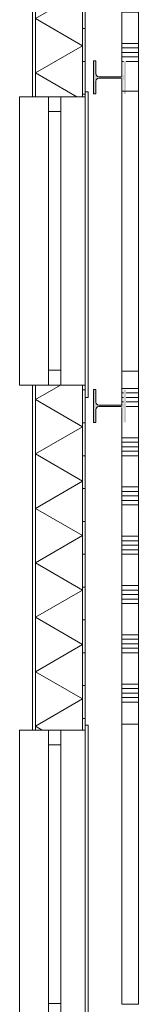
# Model space of a CAD drawing. Header units: millimetres. Extents: x -850 to 154668, y -24973 to 71030.
# Tile 10 of 212: x 29611 to 30335, y 6260 to 12254. Entities that reach past the tile are written whole.
import ezdxf

# ---------------------------------------------------------------- set-up
doc = ezdxf.new("R2010")
doc.units = ezdxf.units.MM
doc.header["$MEASUREMENT"] = 0
for name, color, linetype in [('New_21 Buitenwanden', 7, 'Continuous'), ('New_21 Buitenwanden Doorsnede-arcering', 7, 'Continuous'), ('New_21 Buitenwanden Laagscheidingslijnen', 7, 'Continuous'), ('New_21 Buitenwanden Ramen', 7, 'Continuous'), ('New_22 NC Binnenwanden', 7, 'Continuous'), ('New_22 NC Binnenwanden Doorsnede-arcering', 7, 'Continuous'), ('New_22 NC Binnenwanden Ramen', 7, 'Continuous'), ('S-COLS-____-OTLN.RVT S', 7, 'Continuous'), ('S-COLS-____-OTLN.RVT S Doorsnede-arcering', 7, 'Continuous')]:
    doc.layers.add(name, color=color, linetype=linetype)
pattern_1 = [(1e-14, (0, 0), (0, 200), [])]

# ---------------------------------------------------------------- blocks, each defined once
blk = doc.blocks.new('*X713')
at = {"layer": 'New_22 NC Binnenwanden Doorsnede-arcering', "color": 254, "linetype": 'Continuous', "lineweight": 0, "true_color": 0xe9ebeb}
for p, q in [((30235, 17509.7), (30314.2, 17509.7)), ((30314.2, 17509.7), (30335, 17509.7)), ((30235, 17482.3), (30245, 17482.3)), ((30235, 17454.9), (30245, 17454.9)), ((30260.5, 17482.3), (30314.2, 17482.3)), ((30260.5, 17454.9), (30314.2, 17454.9)), ((30314.2, 17482.3), (30335, 17482.3)), ((30314.2, 17454.9), (30335, 17454.9)), ((30235, 17427.4), (30245, 17427.4)), ((30260.5, 17427.4), (30314.2, 17427.4)), ((30260.5, 17400), (30314.2, 17400)), ((30314.2, 17427.4), (30335, 17427.4)), ((30314.2, 17400), (30335, 17400)), ((30235, 17209.7), (30314.2, 17209.7)), ((30314.2, 17209.7), (30335, 17209.7)), ((30235, 17182.3), (30314.2, 17182.3)), ((30235, 17154.9), (30314.2, 17154.9)), ((30314.2, 17182.3), (30335, 17182.3)), ((30314.2, 17154.9), (30335, 17154.9)), ((30235, 17127.4), (30314.2, 17127.4)), ((30235, 17100), (30314.2, 17100)), ((30314.2, 17127.4), (30335, 17127.4)), ((30314.2, 17100), (30335, 17100)), ((30235, 16909.7), (30314.2, 16909.7)), ((30314.2, 16909.7), (30335, 16909.7)), ((30235, 16882.3), (30314.2, 16882.3)), ((30235, 16854.9), (30314.2, 16854.9)), ((30314.2, 16882.3), (30335, 16882.3)), ((30314.2, 16854.9), (30335, 16854.9)), ((30235, 16827.4), (30314.2, 16827.4)), ((30235, 16800), (30314.2, 16800)), ((30314.2, 16827.4), (30335, 16827.4)), ((30314.2, 16800), (30335, 16800)), ((30235, 16609.7), (30314.2, 16609.7)), ((30314.2, 16609.7), (30335, 16609.7)), ((30235, 16582.3), (30314.2, 16582.3)), ((30235, 16554.9), (30314.2, 16554.9)), ((30314.2, 16582.3), (30335, 16582.3)), ((30314.2, 16554.9), (30335, 16554.9)), ((30235, 16527.4), (30314.2, 16527.4)), ((30235, 16500), (30314.2, 16500)), ((30314.2, 16527.4), (30335, 16527.4)), ((30314.2, 16500), (30335, 16500)), ((30235, 16309.7), (30314.2, 16309.7)), ((30314.2, 16309.7), (30335, 16309.7)), ((30235, 16282.3), (30314.2, 16282.3)), ((30235, 16254.9), (30314.2, 16254.9)), ((30314.2, 16282.3), (30335, 16282.3)), ((30314.2, 16254.9), (30335, 16254.9)), ((30235, 16227.4), (30314.2, 16227.4)), ((30235, 16200), (30314.2, 16200)), ((30314.2, 16227.4), (30335, 16227.4)), ((30314.2, 16200), (30335, 16200)), ((30235, 16009.7), (30314.2, 16009.7)), ((30314.2, 16009.7), (30335, 16009.7)), ((30235, 15982.3), (30314.2, 15982.3)), ((30235, 15954.9), (30314.2, 15954.9)), ((30314.2, 15982.3), (30335, 15982.3)), ((30314.2, 15954.9), (30335, 15954.9)), ((30235, 15927.4), (30314.2, 15927.4)), ((30235, 15900), (30314.2, 15900)), ((30314.2, 15927.4), (30335, 15927.4)), ((30314.2, 15900), (30335, 15900)), ((30235, 15709.7), (30314.2, 15709.7)), ((30314.2, 15709.7), (30335, 15709.7)), ((30235, 15682.3), (30314.2, 15682.3)), ((30235, 15654.9), (30314.2, 15654.9)), ((30314.2, 15682.3), (30335, 15682.3)), ((30314.2, 15654.9), (30335, 15654.9)), ((30235, 15627.4), (30314.2, 15627.4)), ((30235, 15600), (30314.2, 15600)), ((30314.2, 15627.4), (30335, 15627.4)), ((30314.2, 15600), (30335, 15600)), ((30235, 15409.7), (30314.2, 15409.7)), ((30314.2, 15409.7), (30335, 15409.7)), ((30235, 15382.3), (30314.2, 15382.3)), ((30235, 15354.9), (30314.2, 15354.9)), ((30314.2, 15382.3), (30335, 15382.3)), ((30314.2, 15354.9), (30335, 15354.9)), ((30235, 15327.4), (30314.2, 15327.4)), ((30235, 15300), (30314.2, 15300)), ((30314.2, 15327.4), (30335, 15327.4)), ((30314.2, 15300), (30335, 15300)), ((30235, 15109.7), (30314.2, 15109.7)), ((30314.2, 15109.7), (30335, 15109.7)), ((30235, 15082.3), (30314.2, 15082.3)), ((30235, 15054.9), (30314.2, 15054.9)), ((30314.2, 15082.3), (30335, 15082.3)), ((30314.2, 15054.9), (30335, 15054.9)), ((30235, 15027.4), (30314.2, 15027.4)), ((30235, 15000), (30314.2, 15000)), ((30314.2, 15027.4), (30335, 15027.4)), ((30314.2, 15000), (30335, 15000)), ((30235, 14809.7), (30314.2, 14809.7)), ((30314.2, 14809.7), (30335, 14809.7)), ((30235, 14782.3), (30314.2, 14782.3)), ((30235, 14754.9), (30314.2, 14754.9)), ((30314.2, 14782.3), (30335, 14782.3)), ((30314.2, 14754.9), (30335, 14754.9)), ((30235, 14727.4), (30314.2, 14727.4)), ((30235, 14700), (30314.2, 14700)), ((30314.2, 14727.4), (30335, 14727.4)), ((30314.2, 14700), (30335, 14700)), ((30235, 14509.7), (30314.2, 14509.7)), ((30314.2, 14509.7), (30335, 14509.7)), ((30235, 14482.3), (30314.2, 14482.3)), ((30235, 14454.9), (30314.2, 14454.9)), ((30314.2, 14482.3), (30335, 14482.3)), ((30314.2, 14454.9), (30335, 14454.9)), ((30235, 14427.4), (30314.2, 14427.4)), ((30235, 14400), (30314.2, 14400)), ((30314.2, 14427.4), (30335, 14427.4)), ((30314.2, 14400), (30335, 14400)), ((30235, 14209.7), (30314.2, 14209.7)), ((30314.2, 14209.7), (30335, 14209.7)), ((30235, 14182.3), (30314.2, 14182.3)), ((30235, 14154.9), (30314.2, 14154.9)), ((30314.2, 14182.3), (30335, 14182.3)), ((30314.2, 14154.9), (30335, 14154.9)), ((30235, 14127.4), (30314.2, 14127.4)), ((30235, 14100), (30314.2, 14100)), ((30314.2, 14127.4), (30335, 14127.4)), ((30314.2, 14100), (30335, 14100)), ((30235, 13909.7), (30314.2, 13909.7)), ((30314.2, 13909.7), (30335, 13909.7)), ((30235, 13882.3), (30314.2, 13882.3)), ((30235, 13854.9), (30314.2, 13854.9)), ((30314.2, 13882.3), (30335, 13882.3)), ((30314.2, 13854.9), (30335, 13854.9)), ((30235, 13827.4), (30314.2, 13827.4)), ((30235, 13800), (30314.2, 13800)), ((30314.2, 13827.4), (30335, 13827.4)), ((30314.2, 13800), (30335, 13800)), ((30235, 13609.7), (30314.2, 13609.7)), ((30314.2, 13609.7), (30335, 13609.7)), ((30235, 13582.3), (30314.2, 13582.3)), ((30235, 13554.9), (30314.2, 13554.9)), ((30314.2, 13582.3), (30335, 13582.3)), ((30314.2, 13554.9), (30335, 13554.9)), ((30235, 13527.4), (30314.2, 13527.4)), ((30235, 13500), (30314.2, 13500)), ((30314.2, 13527.4), (30335, 13527.4)), ((30314.2, 13500), (30335, 13500)), ((30235, 13309.7), (30314.2, 13309.7)), ((30314.2, 13309.7), (30335, 13309.7)), ((30235, 13282.3), (30314.2, 13282.3)), ((30235, 13254.9), (30314.2, 13254.9)), ((30314.2, 13282.3), (30335, 13282.3)), ((30314.2, 13254.9), (30335, 13254.9)), ((30235, 13227.4), (30314.2, 13227.4)), ((30235, 13200), (30314.2, 13200)), ((30314.2, 13227.4), (30335, 13227.4)), ((30314.2, 13200), (30335, 13200)), ((30235, 13009.7), (30314.2, 13009.7)), ((30314.2, 13009.7), (30335, 13009.7)), ((30235, 12982.3), (30314.2, 12982.3)), ((30235, 12954.9), (30314.2, 12954.9)), ((30314.2, 12982.3), (30335, 12982.3)), ((30314.2, 12954.9), (30335, 12954.9)), ((30235, 12927.4), (30314.2, 12927.4)), ((30235, 12900), (30314.2, 12900)), ((30314.2, 12927.4), (30335, 12927.4)), ((30314.2, 12900), (30335, 12900)), ((30235, 12709.7), (30314.2, 12709.7)), ((30314.2, 12709.7), (30335, 12709.7)), ((30235, 12682.3), (30314.2, 12682.3)), ((30235, 12654.9), (30314.2, 12654.9)), ((30314.2, 12682.3), (30335, 12682.3)), ((30314.2, 12654.9), (30335, 12654.9)), ((30235, 12627.4), (30314.2, 12627.4)), ((30235, 12600), (30314.2, 12600)), ((30314.2, 12627.4), (30335, 12627.4)), ((30314.2, 12600), (30335, 12600)), ((30235, 12409.7), (30314.2, 12409.7)), ((30314.2, 12409.7), (30335, 12409.7)), ((30235, 12382.3), (30314.2, 12382.3)), ((30235, 12354.9), (30314.2, 12354.9)), ((30314.2, 12382.3), (30335, 12382.3)), ((30314.2, 12354.9), (30335, 12354.9)), ((30235, 12327.4), (30314.2, 12327.4)), ((30235, 12300), (30314.2, 12300)), ((30314.2, 12327.4), (30335, 12327.4)), ((30314.2, 12300), (30335, 12300)), ((30235, 12109.7), (30314.2, 12109.7)), ((30314.2, 12109.7), (30335, 12109.7)), ((30235, 12082.3), (30314.2, 12082.3)), ((30235, 12054.9), (30314.2, 12054.9)), ((30314.2, 12082.3), (30335, 12082.3)), ((30314.2, 12054.9), (30335, 12054.9)), ((30235, 12027.4), (30314.2, 12027.4)), ((30235, 12000), (30245, 12000)), ((30260.5, 12000), (30314.2, 12000)), ((30314.2, 12027.4), (30335, 12027.4)), ((30314.2, 12000), (30335, 12000))]:
    blk.add_line(p, q, dxfattribs=at)
blk = doc.blocks.new('*X715')
at = {"layer": 'New_22 NC Binnenwanden Doorsnede-arcering', "color": 254, "linetype": 'Continuous', "lineweight": 0, "true_color": 0xe9ebeb}
for p, q in [((30235, 10009.7), (30314.2, 10009.7)), ((30235, 9982.3), (30245, 9982.3)), ((30235, 9954.9), (30245, 9954.9)), ((30260.5, 9982.3), (30314.2, 9982.3)), ((30260.5, 9954.9), (30314.2, 9954.9)), ((30314.2, 10009.7), (30335, 10009.7)), ((30314.2, 9982.3), (30335, 9982.3)), ((30314.2, 9954.9), (30335, 9954.9)), ((30235, 9927.4), (30245, 9927.4)), ((30260.5, 9927.4), (30314.2, 9927.4)), ((30260.5, 9900), (30314.2, 9900)), ((30314.2, 9927.4), (30335, 9927.4)), ((30314.2, 9900), (30335, 9900)), ((30235, 9709.7), (30314.2, 9709.7)), ((30235, 9682.3), (30314.2, 9682.3)), ((30235, 9654.9), (30314.2, 9654.9)), ((30314.2, 9709.7), (30335, 9709.7)), ((30314.2, 9682.3), (30335, 9682.3)), ((30314.2, 9654.9), (30335, 9654.9)), ((30235, 9627.4), (30314.2, 9627.4)), ((30235, 9600), (30314.2, 9600)), ((30314.2, 9627.4), (30335, 9627.4)), ((30314.2, 9600), (30335, 9600)), ((30235, 9409.7), (30314.2, 9409.7)), ((30235, 9382.3), (30314.2, 9382.3)), ((30235, 9354.9), (30314.2, 9354.9)), ((30314.2, 9409.7), (30335, 9409.7)), ((30314.2, 9382.3), (30335, 9382.3)), ((30314.2, 9354.9), (30335, 9354.9)), ((30235, 9327.4), (30314.2, 9327.4)), ((30235, 9300), (30314.2, 9300)), ((30314.2, 9327.4), (30335, 9327.4)), ((30314.2, 9300), (30335, 9300)), ((30235, 9109.7), (30314.2, 9109.7)), ((30235, 9082.3), (30314.2, 9082.3)), ((30235, 9054.9), (30314.2, 9054.9)), ((30314.2, 9109.7), (30335, 9109.7)), ((30314.2, 9082.3), (30335, 9082.3)), ((30314.2, 9054.9), (30335, 9054.9)), ((30235, 9027.4), (30314.2, 9027.4)), ((30235, 9000), (30314.2, 9000)), ((30314.2, 9027.4), (30335, 9027.4)), ((30314.2, 9000), (30335, 9000)), ((30235, 8809.7), (30314.2, 8809.7)), ((30235, 8782.3), (30314.2, 8782.3)), ((30235, 8754.9), (30314.2, 8754.9)), ((30314.2, 8809.7), (30335, 8809.7)), ((30314.2, 8782.3), (30335, 8782.3)), ((30314.2, 8754.9), (30335, 8754.9)), ((30235, 8727.4), (30314.2, 8727.4)), ((30235, 8700), (30314.2, 8700)), ((30314.2, 8727.4), (30335, 8727.4)), ((30314.2, 8700), (30335, 8700)), ((30235, 8509.7), (30314.2, 8509.7)), ((30235, 8482.3), (30314.2, 8482.3)), ((30235, 8454.9), (30314.2, 8454.9)), ((30314.2, 8509.7), (30335, 8509.7)), ((30314.2, 8482.3), (30335, 8482.3)), ((30314.2, 8454.9), (30335, 8454.9)), ((30235, 8427.4), (30314.2, 8427.4)), ((30235, 8400), (30314.2, 8400)), ((30314.2, 8427.4), (30335, 8427.4)), ((30314.2, 8400), (30335, 8400)), ((30235, 8209.7), (30314.2, 8209.7)), ((30235, 8182.3), (30314.2, 8182.3)), ((30235, 8154.9), (30314.2, 8154.9)), ((30314.2, 8209.7), (30335, 8209.7)), ((30314.2, 8182.3), (30335, 8182.3)), ((30314.2, 8154.9), (30335, 8154.9)), ((30235, 8127.4), (30314.2, 8127.4)), ((30235, 8100), (30314.2, 8100)), ((30314.2, 8127.4), (30335, 8127.4)), ((30314.2, 8100), (30335, 8100))]:
    blk.add_line(p, q, dxfattribs=at)
blk = doc.blocks.new('R rechthoekige opening 22_3')
at = {"layer": 'New_22 NC Binnenwanden Ramen', "color": 9, "linetype": 'Continuous', "lineweight": 0}
for p, q in [((-852.5, -25), (852.5, -25)), ((-852.5, -125), (852.5, -125))]:
    blk.add_line(p, q, dxfattribs=at)
at = {"layer": 'New_22 NC Binnenwanden Ramen', "color": 7, "linetype": 'Continuous', "lineweight": 0}
for p, q in [((-852.5, -125), (-852.5, -25)), ((852.5, -125), (852.5, -25))]:
    blk.add_line(p, q, dxfattribs=at)
blk = doc.blocks.new('Wall_121_2', base_point=(30335, 275))
at = {"layer": 'New_22 NC Binnenwanden', "color": 8, "linetype": 'Continuous', "lineweight": 0, "true_color": 0x778488}
for p, q in [((30335, 11819.8), (30235, 11819.8)), ((30335, 10114.8), (30235, 10114.8)), ((30335, 7965.1), (30235, 7965.1)), ((30335, 6260.1), (30235, 6260.1))]:
    blk.add_line(p, q, dxfattribs=at)
at = {"layer": 'New_22 NC Binnenwanden', "color": 8, "linetype": 'Continuous', "lineweight": 0, "true_color": 0x778488, "flags": 128}
for points in [[(30335, 11819.8), (30335, 17539.8)], [(30235, 17392.2), (30235, 11910.6)], [(30235, 11892.2), (30235, 11819.8)], [(30235, 10114.8), (30235, 9910.6)], [(30335, 7965.1), (30335, 10114.8)], [(30235, 9892.2), (30235, 7965.1)]]:
    blk.add_lwpolyline(points, dxfattribs=at)
at = {"layer": 'New_22 NC Binnenwanden', "color": 8, "lineweight": 0, "true_color": 0x778488}
for name in ['*X713', '*X715']:
    blk.add_blockref(name, (0, 0), dxfattribs=at)
at = {"layer": 'New_22 NC Binnenwanden Ramen', "color": 1, "linetype": 'Continuous', "lineweight": 0, "xscale": -1, "zscale": 1000, "rotation": 90}
for p in [(30210, 10967.3), (30210, 7112.6)]:
    blk.add_blockref('R rechthoekige opening 22_3', p, dxfattribs=at)
blk = doc.blocks.new('*X960')
at = {"layer": 'New_21 Buitenwanden Doorsnede-arcering', "linetype": 'Continuous', "lineweight": 0, "true_color": 0xe9ebeb}
for points in [[(29707.8, 9748.5), (29707.9, 9748.5), (29707.9, 9898.5), (29707.8, 9898.5)], [(29707.8, 9448.5), (29707.9, 9448.5), (29707.9, 9598.5), (29707.8, 9598.5)], [(29707.8, 9148.5), (29707.9, 9148.5), (29707.9, 9298.5), (29707.8, 9298.5)], [(29707.8, 8848.5), (29707.9, 8848.5), (29707.9, 8998.5), (29707.8, 8998.5)], [(29707.8, 8548.5), (29707.9, 8548.5), (29707.9, 8698.5), (29707.8, 8698.5)], [(29707.8, 8248.5), (29707.9, 8248.5), (29707.9, 8398.5), (29707.8, 8398.5)], [(29707.8, 7948.5), (29707.9, 7948.5), (29707.9, 8098.5), (29707.8, 8098.5)]]:
    blk.add_hatch(color=254, dxfattribs=at).paths.add_polyline_path(points)
blk = doc.blocks.new('*X961')
at = {"layer": 'New_21 Buitenwanden Doorsnede-arcering', "linetype": 'Continuous', "lineweight": 0, "true_color": 0xe9ebeb}
for points in [[(29707.8, 17248.5), (29707.9, 17248.5), (29707.9, 17398.5), (29707.8, 17398.5)], [(29707.8, 16948.5), (29707.9, 16948.5), (29707.9, 17098.5), (29707.8, 17098.5)], [(29707.8, 16648.5), (29707.9, 16648.5), (29707.9, 16798.5), (29707.8, 16798.5)], [(29707.8, 16348.5), (29707.9, 16348.5), (29707.9, 16498.5), (29707.8, 16498.5)], [(29707.8, 16048.5), (29707.9, 16048.5), (29707.9, 16198.5), (29707.8, 16198.5)], [(29707.8, 15748.5), (29707.9, 15748.5), (29707.9, 15898.5), (29707.8, 15898.5)], [(29707.8, 15448.5), (29707.9, 15448.5), (29707.9, 15598.5), (29707.8, 15598.5)], [(29707.8, 15148.5), (29707.9, 15148.5), (29707.9, 15298.5), (29707.8, 15298.5)], [(29707.8, 14848.5), (29707.9, 14848.5), (29707.9, 14998.5), (29707.8, 14998.5)], [(29707.8, 14548.5), (29707.9, 14548.5), (29707.9, 14698.5), (29707.8, 14698.5)], [(29707.8, 14248.5), (29707.9, 14248.5), (29707.9, 14398.5), (29707.8, 14398.5)], [(29707.8, 13948.5), (29707.9, 13948.5), (29707.9, 14098.5), (29707.8, 14098.5)], [(29707.8, 13648.5), (29707.9, 13648.5), (29707.9, 13798.5), (29707.8, 13798.5)], [(29707.8, 13348.5), (29707.9, 13348.5), (29707.9, 13498.5), (29707.8, 13498.5)], [(29707.8, 13048.5), (29707.9, 13048.5), (29707.9, 13198.5), (29707.8, 13198.5)], [(29707.8, 12748.5), (29707.9, 12748.5), (29707.9, 12898.5), (29707.8, 12898.5)], [(29707.8, 12448.5), (29707.9, 12448.5), (29707.9, 12598.5), (29707.8, 12598.5)], [(29707.8, 12148.5), (29707.9, 12148.5), (29707.9, 12298.5), (29707.8, 12298.5)], [(29707.8, 11848.5), (29707.9, 11848.5), (29707.9, 11998.5), (29707.8, 11998.5)]]:
    blk.add_hatch(color=254, dxfattribs=at).paths.add_polyline_path(points)
blk = doc.blocks.new('*X964')
at = {"layer": 'New_21 Buitenwanden Doorsnede-arcering', "linetype": 'Continuous', "lineweight": 0, "true_color": 0xe9ebeb}
for points in [[(29994.9, 9748.5), (29995, 9748.5), (29995, 9898.5), (29994.9, 9898.5)], [(29994.9, 9448.5), (29995, 9448.5), (29995, 9598.5), (29994.9, 9598.5)], [(29994.9, 9148.5), (29995, 9148.5), (29995, 9298.5), (29994.9, 9298.5)], [(29994.9, 8848.5), (29995, 8848.5), (29995, 8998.5), (29994.9, 8998.5)], [(29994.9, 8548.5), (29995, 8548.5), (29995, 8698.5), (29994.9, 8698.5)], [(29994.9, 8248.5), (29995, 8248.5), (29995, 8398.5), (29994.9, 8398.5)], [(29994.9, 7948.5), (29995, 7948.5), (29995, 8098.5), (29994.9, 8098.5)]]:
    blk.add_hatch(color=254, dxfattribs=at).paths.add_polyline_path(points)
blk = doc.blocks.new('*X965')
at = {"layer": 'New_21 Buitenwanden Doorsnede-arcering', "linetype": 'Continuous', "lineweight": 0, "true_color": 0xe9ebeb}
for points in [[(29994.9, 17248.5), (29995, 17248.5), (29995, 17398.5), (29994.9, 17398.5)], [(29994.9, 16948.5), (29995, 16948.5), (29995, 17098.5), (29994.9, 17098.5)], [(29994.9, 16648.5), (29995, 16648.5), (29995, 16798.5), (29994.9, 16798.5)], [(29994.9, 16348.5), (29995, 16348.5), (29995, 16498.5), (29994.9, 16498.5)], [(29994.9, 16048.5), (29995, 16048.5), (29995, 16198.5), (29994.9, 16198.5)], [(29994.9, 15748.5), (29995, 15748.5), (29995, 15898.5), (29994.9, 15898.5)], [(29994.9, 15448.5), (29995, 15448.5), (29995, 15598.5), (29994.9, 15598.5)], [(29994.9, 15148.5), (29995, 15148.5), (29995, 15298.5), (29994.9, 15298.5)], [(29994.9, 14848.5), (29995, 14848.5), (29995, 14998.5), (29994.9, 14998.5)], [(29994.9, 14548.5), (29995, 14548.5), (29995, 14698.5), (29994.9, 14698.5)], [(29994.9, 14248.5), (29995, 14248.5), (29995, 14398.5), (29994.9, 14398.5)], [(29994.9, 13948.5), (29995, 13948.5), (29995, 14098.5), (29994.9, 14098.5)], [(29994.9, 13648.5), (29995, 13648.5), (29995, 13798.5), (29994.9, 13798.5)], [(29994.9, 13348.5), (29995, 13348.5), (29995, 13498.5), (29994.9, 13498.5)], [(29994.9, 13048.5), (29995, 13048.5), (29995, 13198.5), (29994.9, 13198.5)], [(29994.9, 12748.5), (29995, 12748.5), (29995, 12898.5), (29994.9, 12898.5)], [(29994.9, 12448.5), (29995, 12448.5), (29995, 12598.5), (29994.9, 12598.5)], [(29994.9, 12148.5), (29995, 12148.5), (29995, 12298.5), (29994.9, 12298.5)], [(29994.9, 11848.5), (29995, 11848.5), (29995, 11998.5), (29994.9, 11998.5)]]:
    blk.add_hatch(color=254, dxfattribs=at).paths.add_polyline_path(points)
blk = doc.blocks.new('*X969')
at = {"layer": 'New_21 Buitenwanden Doorsnede-arcering', "color": 254, "linetype": 'Continuous', "lineweight": 0, "true_color": 0xe9ebeb}
for p, q in [((29750.1, 17539.8), (29994.9, 17398.5)), ((29707.9, 17232.8), (29994.9, 17398.5)), ((29707.9, 17232.8), (29994.9, 17067.1)), ((29707.9, 16901.4), (29994.9, 17067.1)), ((29707.9, 16901.4), (29994.9, 16735.7)), ((29707.9, 16570), (29994.9, 16735.7)), ((29707.9, 16570), (29994.9, 16404.3)), ((29707.9, 16238.6), (29994.9, 16404.3)), ((29707.9, 16238.6), (29994.9, 16072.9)), ((29707.9, 15907.2), (29994.9, 16072.9)), ((29707.9, 15907.2), (29994.9, 15741.5)), ((29707.9, 15575.8), (29994.9, 15741.5)), ((29707.9, 15575.8), (29994.9, 15410.1)), ((29707.9, 15244.4), (29994.9, 15410.1)), ((29707.9, 15244.4), (29994.9, 15078.7)), ((29707.9, 14913), (29994.9, 15078.7)), ((29707.9, 14913), (29994.9, 14747.3)), ((29707.9, 14581.6), (29994.9, 14747.3)), ((29707.9, 14581.6), (29994.9, 14415.9)), ((29707.9, 14250.2), (29994.9, 14415.9)), ((29707.9, 14250.2), (29994.9, 14084.5)), ((29707.9, 13918.8), (29994.9, 14084.5)), ((29707.9, 13918.8), (29994.9, 13753.1)), ((29707.9, 13587.4), (29994.9, 13753.1)), ((29707.9, 13587.4), (29994.9, 13421.7)), ((29707.9, 13256), (29994.9, 13421.7)), ((29707.9, 13256), (29994.9, 13090.3)), ((29707.9, 12924.6), (29994.9, 13090.3)), ((29707.9, 12924.6), (29994.9, 12758.9)), ((29707.9, 12593.2), (29994.9, 12758.9)), ((29707.9, 12593.2), (29994.9, 12427.5)), ((29707.9, 12261.8), (29994.9, 12427.5)), ((29707.9, 12261.8), (29994.9, 12096.1)), ((29707.9, 11930.4), (29994.9, 12096.1)), ((29707.9, 11930.4), (29960, 11784.8))]:
    blk.add_line(p, q, dxfattribs=at)
blk = doc.blocks.new('*X970')
at = {"layer": 'New_21 Buitenwanden Doorsnede-arcering', "color": 254, "linetype": 'Continuous', "lineweight": 0, "true_color": 0xe9ebeb}
for p, q in [((29707.9, 9942), (29860, 10029.8)), ((29707.9, 9942), (29994.9, 9776.3)), ((29707.9, 9610.6), (29994.9, 9776.3)), ((29707.9, 9610.6), (29994.9, 9444.9)), ((29707.9, 9279.2), (29994.9, 9444.9)), ((29707.9, 9279.2), (29994.9, 9113.5)), ((29707.9, 8947.8), (29994.9, 9113.5)), ((29707.9, 8947.8), (29994.9, 8782.1)), ((29707.9, 8616.4), (29994.9, 8782.1)), ((29707.9, 8616.4), (29994.9, 8450.7)), ((29707.9, 8285), (29994.9, 8450.7)), ((29707.9, 8285), (29994.9, 8119.3)), ((29707.9, 7953.6), (29994.9, 8119.3)), ((29707.9, 7953.6), (29749.1, 7929.8))]:
    blk.add_line(p, q, dxfattribs=at)
blk = doc.blocks.new('R1 22_9')
at = {"layer": 'New_21 Buitenwanden Ramen', "color": 1, "linetype": 'Continuous', "lineweight": 0}
for p, q in [((-952.5, 148.2), (-952.5, 166.2)), ((-952.5, 166.2), (907.5, 166.2)), ((-877.5, 148.2), (-907.5, 148.2)), ((-877.5, 148.2), (-907.5, 148.2)), ((-877.5, 133.1), (-877.5, 148.2)), ((-877.5, 133.1), (-877.5, 148.2)), ((-877.5, 0), (-877.5, 133.1)), ((-877.5, 0), (-877.5, 133.1)), ((877.5, 133.1), (877.5, 148.2)), ((877.5, 133.1), (877.5, 148.2)), ((877.5, 148.2), (907.5, 148.2)), ((877.5, 148.2), (907.5, 148.2)), ((877.5, 0), (877.5, 133.1)), ((877.5, 0), (877.5, 133.1)), ((907.5, 166.2), (907.5, 148.2)), ((-877.5, 0), (-787.5, 0)), ((-877.5, -76), (-877.5, 0)), ((-877.5, -76), (-877.5, 0)), ((-787.5, 0), (-787.5, -76)), ((-787.5, 0), (787.5, 0)), ((787.5, -76), (787.5, 0)), ((787.5, 0), (877.5, 0)), ((877.5, -76), (877.5, 0)), ((877.5, -76), (877.5, 0)), ((-787.5, -76), (-877.5, -76)), ((-877.5, -153.9), (-877.5, -76)), ((787.5, -76), (-787.5, -76)), ((877.5, -76), (787.5, -76)), ((877.5, -153.9), (877.5, -76)), ((-877.5, -172), (-877.5, -251)), ((877.5, -251), (877.5, -172)), ((-877.5, -251), (877.5, -251))]:
    blk.add_line(p, q, dxfattribs=at)
at = {"layer": 'New_21 Buitenwanden Ramen', "color": 9, "linetype": 'Continuous', "lineweight": 0}
for p, q in [((-877.5, 148.2), (877.5, 148.2)), ((-877.5, -154), (-877.5, -153.9)), ((-877.5, -172), (-877.5, -154)), ((877.5, -154), (877.5, -153.9)), ((877.5, -172), (877.5, -154))]:
    blk.add_line(p, q, dxfattribs=at)
blk = doc.blocks.new('Wall_153_2', base_point=(30010, 17539.8))
at = {"layer": 'New_21 Buitenwanden Doorsnede-arcering', "linetype": 'Continuous', "lineweight": 0, "true_color": 0xe9ebeb}
h = blk.add_hatch(dxfattribs=at)
h.set_pattern_fill('930_Lijnen_vert_200_0002', color=254, style=0, pattern_type=2)
h.set_pattern_definition(pattern_1)
h.paths.add_polyline_path([(29995, 11784.8), (30010, 11784.8), (30010, 17539.8), (29995, 17539.8)])
h = blk.add_hatch(dxfattribs=at)
h.set_pattern_fill('930_Lijnen_vert_200_0002', color=254, style=0, pattern_type=2)
h.set_pattern_definition(pattern_1)
h.paths.add_polyline_path([(30010, 10029.8), (29995, 10029.8), (29995, 7929.8), (30010, 7929.8)])
at = {"layer": 'New_21 Buitenwanden', "color": 8, "linetype": 'Continuous', "lineweight": 0, "true_color": 0x778488}
for p, q in [((30010, 11784.8), (30010, 11814.8)), ((29689.8, 11784.8), (29707.8, 11784.8)), ((29707.8, 11784.8), (29707.9, 11784.8)), ((29707.9, 11784.8), (29785.8, 11784.8)), ((29785.8, 11784.8), (29861.8, 11784.8)), ((29861.8, 11784.8), (29994.9, 11784.8)), ((29994.9, 11784.8), (30010, 11784.8)), ((29689.8, 10029.8), (29707.8, 10029.8)), ((29707.8, 10029.8), (29707.9, 10029.8)), ((29707.9, 10029.8), (29785.8, 10029.8)), ((29785.8, 10029.8), (29861.8, 10029.8)), ((29861.8, 10029.8), (29994.9, 10029.8)), ((29994.9, 10029.8), (30010, 10029.8)), ((30010, 10029.8), (30010, 9999.8)), ((29689.8, 7929.8), (29707.8, 7929.8)), ((29707.8, 7929.8), (29707.9, 7929.8)), ((29707.9, 7929.8), (29785.8, 7929.8)), ((29785.8, 7929.8), (29861.8, 7929.8)), ((29861.8, 7929.8), (29994.9, 7929.8)), ((29994.9, 7929.8), (30010, 7929.8)), ((30010, 7929.8), (30010, 7959.8))]:
    blk.add_line(p, q, dxfattribs=at)
at = {"layer": 'New_21 Buitenwanden', "color": 8, "linetype": 'Continuous', "lineweight": 0, "true_color": 0x778488, "flags": 128}
for points in [[(29689.8, 17539.8), (29689.8, 11784.8)], [(30010, 11784.8), (30010, 17539.8)], [(29689.8, 10029.8), (29689.8, 7929.8)], [(30010, 7929.8), (30010, 10029.8)]]:
    blk.add_lwpolyline(points, dxfattribs=at)
at = {"layer": 'New_21 Buitenwanden Laagscheidingslijnen', "color": 8, "linetype": 'Continuous', "lineweight": 0, "true_color": 0x778488}
for p, q in [((29707.8, 17539.8), (29707.8, 11784.8)), ((29707.9, 17539.8), (29707.9, 11784.8)), ((29994.9, 11784.8), (29994.9, 17539.8)), ((29995, 11784.8), (29995, 17539.8)), ((29707.8, 10029.8), (29707.8, 7929.8)), ((29707.9, 10029.8), (29707.9, 7929.8)), ((29994.9, 7929.8), (29994.9, 10029.8)), ((29995, 7929.8), (29995, 10029.8))]:
    blk.add_line(p, q, dxfattribs=at)
at = {"layer": 'New_21 Buitenwanden', "color": 8, "lineweight": 0, "true_color": 0x778488}
for name in ['*X969', '*X961', '*X965', '*X970', '*X960', '*X964']:
    blk.add_blockref(name, (0, 0), dxfattribs=at)
at = {"layer": 'New_21 Buitenwanden Ramen', "color": 1, "linetype": 'Continuous', "lineweight": 0, "xscale": -1, "zscale": 1000, "rotation": 269.9999999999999}
for p in [(29861.8, 10907.3), (29861.8, 7052.3)]:
    blk.add_blockref('R1 22_9', p, dxfattribs=at)
blk = doc.blocks.new('Column_8_2', base_point=(30160.5, 9903))
at = {"layer": 'S-COLS-____-OTLN.RVT S Doorsnede-arcering', "linetype": 'Continuous', "lineweight": 0, "true_color": 0x778488}
for points in [[(30075.5, 10003), (30060.5, 10003), (30060.5, 9803), (30075.5, 9803), (30075.5, 9880.5, -0.414214), (30093.5, 9898.5), (30227.5, 9898.5, -0.107601), (30235, 9896.8), (30235, 9909.1, -0.107601), (30227.5, 9907.5), (30093.5, 9907.5, -0.414214), (30075.5, 9925.5)], [(30245.5, 9925.5, -0.29353), (30235, 9909.1), (30235, 9896.8, -0.29353), (30245.5, 9880.5), (30245.5, 9803), (30260.5, 9803), (30260.5, 10003), (30245.5, 10003)]]:
    blk.add_hatch(color=8, dxfattribs=at).paths.add_polyline_path(points)
at = {"layer": 'S-COLS-____-OTLN.RVT S', "color": 9, "linetype": 'Continuous', "lineweight": 0, "flags": 128}
for points in [[(30075.5, 10003), (30060.5, 10003), (30060.5, 9803), (30075.5, 9803), (30075.5, 9880.5, -0.414214), (30093.5, 9898.5), (30227.5, 9898.5, -0.107601), (30235, 9896.8)], [(30235, 9909.1, -0.107601), (30227.5, 9907.5), (30093.5, 9907.5, -0.414214), (30075.5, 9925.5), (30075.5, 10003)]]:
    blk.add_lwpolyline(points, format="xyb", dxfattribs=at)
blk = doc.blocks.new('Column_9_2', base_point=(30160.5, 11903))
at = {"layer": 'S-COLS-____-OTLN.RVT S Doorsnede-arcering', "linetype": 'Continuous', "lineweight": 0, "true_color": 0x778488}
for points in [[(30075.5, 12003), (30060.5, 12003), (30060.5, 11803), (30075.5, 11803), (30075.5, 11880.5, -0.414214), (30093.5, 11898.5), (30227.5, 11898.5, -0.107601), (30235, 11896.8), (30235, 11909.1, -0.107601), (30227.5, 11907.5), (30093.5, 11907.5, -0.414214), (30075.5, 11925.5)], [(30245.5, 11925.5, -0.29353), (30235, 11909.1), (30235, 11896.8, -0.29353), (30245.5, 11880.5), (30245.5, 11803), (30260.5, 11803), (30260.5, 12003), (30245.5, 12003)]]:
    blk.add_hatch(color=8, dxfattribs=at).paths.add_polyline_path(points)
at = {"layer": 'S-COLS-____-OTLN.RVT S', "color": 9, "linetype": 'Continuous', "lineweight": 0, "flags": 128}
for points in [[(30075.5, 12003), (30060.5, 12003), (30060.5, 11803), (30075.5, 11803), (30075.5, 11880.5, -0.414214), (30093.5, 11898.5), (30227.5, 11898.5, -0.107601), (30235, 11896.8)], [(30235, 11909.1, -0.107601), (30227.5, 11907.5), (30093.5, 11907.5, -0.414214), (30075.5, 11925.5), (30075.5, 12003)]]:
    blk.add_lwpolyline(points, format="xyb", dxfattribs=at)

msp = doc.modelspace()

# ---------------------------------------------------------------- block references
at = {"layer": 'New_21 Buitenwanden', "color": 8, "lineweight": 0, "true_color": 0x778488}
msp.add_blockref('Wall_153_2', (30010, 17539.8), dxfattribs=at)
at = {"layer": 'New_22 NC Binnenwanden', "color": 8, "lineweight": 0, "true_color": 0x778488}
msp.add_blockref('Wall_121_2', (30335, 275), dxfattribs=at)
at = {"layer": 'S-COLS-____-OTLN.RVT S', "color": 3, "lineweight": 0}
for name, p in [('Column_9_2', (30160.5, 11903)), ('Column_8_2', (30160.5, 9903))]:
    msp.add_blockref(name, p, dxfattribs=at)

doc.saveas('drawing.dxf')
